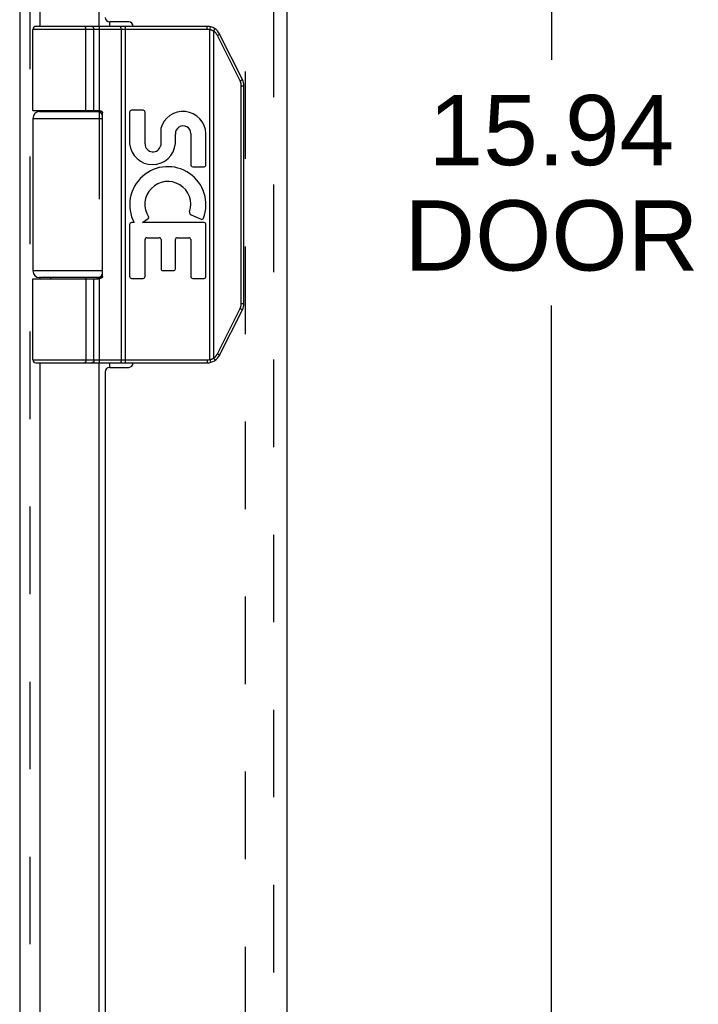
# Model space of a CAD drawing. Header units: inches. Extents: x 0 to 71, y 0 to 45.9.
# Tile 5 of 12: x 8.9 to 12, y 19.9 to 24.3. Entities that reach past the tile are written whole.
import ezdxf

# ---------------------------------------------------------------- set-up
doc = ezdxf.new("R2010")
doc.units = ezdxf.units.IN
doc.header["$LTSCALE"] = 3.902609
doc.header["$MEASUREMENT"] = 0
doc.linetypes.add('HIDDEN', pattern=[0.2, 0.1, -0.1])
doc.layers.get('0').update_dxf_attribs({"linetype": 'CONTINUOUS'})
for name, color, linetype in [('DEFAULT_2', 8, 'HIDDEN'), ('DIMENSIONS', 7, 'CONTINUOUS'), ('DOOR_ASSEMBLY', 7, 'CONTINUOUS')]:
    doc.layers.add(name, color=color, linetype=linetype)
doc.styles.get("Standard").update_dxf_attribs({"font": 'arial.ttf'})
doc.dimstyles.new('DIMSTYLE_1', dxfattribs={"dimtxt": 0.313043, "dimasz": 0.417391, "dimexe": 0.09, "dimexo": 0.07, "dimgap": 0.0375, "dimtad": 0, "dimtih": 1, "dimtoh": 1, "dimzin": 4, "dimdsep": 46, "dimtxsty": 'Standard', "dimblk": '_FILLED', "dimblk1": '_FILLED', "dimblk2": '_FILLED', "dimcen": 0.09, "dimazin": 1, "dimtfac": 1, "dimtdec": 3, "dimtofl": 0, "dimtmove": 0, "dimatfit": 3, "dimldrblk": '_FILLED', "dimfxl": 0, "dimtolj": 1, "dimtzin": 4, "dimarcsym": 0})

# ---------------------------------------------------------------- blocks, each defined once
blk = doc.blocks.new('_FILLED')
at = {"color": 0, "linetype": 'ByBlock'}
blk.add_solid([(0, 0), (-1, 0.2), (-1, -0.2)], dxfattribs=at)
blk = doc.blocks.new('*D16')
at = {"layer": 'DIMENSIONS', "color": 2, "linetype": 'Continuous'}
for p, q in [((10.3082, 31.5114), (11.6911, 31.5114)), ((11.3155, 31.5114), (11.3155, 24.1422)), ((11.3155, 15.5714), (11.3155, 23.0466)), ((10.3082, 15.5714), (11.6911, 15.5714))]:
    blk.add_line(p, q, dxfattribs=at)
at = {"layer": 'DIMENSIONS', "color": 2, "linetype": 'Continuous', "xscale": 0.4173913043, "yscale": 0.4173913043, "zscale": 0.4173913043}
for p, rotation in [((11.3155, 31.5114), 90), ((11.3155, 15.5714), 270)]:
    blk.add_blockref('_FILLED', p, dxfattribs=dict(at, rotation=rotation))
at = {"layer": 'DIMENSIONS', "color": 2, "linetype": 'Continuous', "insert": (11.3155, 23.9857), "char_height": 0.31304, "width": 1.31036, "attachment_point": 2, "line_spacing_factor": 0.9}
blk.add_mtext('15.94\\PDOOR', dxfattribs=at)

msp = doc.modelspace()

# ---------------------------------------------------------------- linework, layer by layer
at = {"color": 3, "linetype": 'Continuous'}
for p, q in [((8.9446, 31.5211), (8.9446, 15.6033)), ((9.0365, 24.2914), (9.0365, 29.5414)), ((9.2994, 24.2914), (9.2994, 29.5414)), ((9.3454, 24.3114), (9.3454, 24.2914)), ((9.0365, 23.9114), (9.0365, 23.9164)), ((9.2994, 23.9114), (9.2994, 23.9161)), ((9.0365, 23.1664), (9.0365, 23.1714)), ((9.2994, 23.1667), (9.2994, 23.1714)), ((9.0365, 17.5414), (9.0365, 22.7914)), ((9.2994, 17.5414), (9.2994, 22.7914)), ((9.3454, 22.7914), (9.3454, 22.7714))]:
    msp.add_line(p, q, dxfattribs=at)
at = {"layer": 'DEFAULT_2', "color": 8, "linetype": 'HIDDEN'}
for p, q in [((8.9905, 31.5165), (8.9905, 15.6669)), ((9.9518, 15.8953), (9.9518, 31.1876)), ((9.2994, 24.2914), (9.2994, 23.9161)), ((9.2994, 23.9114), (9.2994, 23.1714)), ((9.2994, 23.1667), (9.2994, 22.7914))]:
    msp.add_line(p, q, dxfattribs=at)
at = {"layer": 'DOOR_ASSEMBLY', "color": 8, "linetype": 'HIDDEN'}
msp.add_line((10.0761, 31.3914), (10.0761, 15.6914), dxfattribs=at)
at = {"layer": 'DOOR_ASSEMBLY', "color": 3, "linetype": 'Continuous'}
for p, q in [((10.1361, 31.3914), (10.1361, 15.6914)), ((9.4311, 24.3114), (9.3461, 24.3114)), ((9.3261, 22.7514), (9.3261, 17.5814)), ((9.3461, 22.7714), (9.4311, 22.7714))]:
    msp.add_line(p, q, dxfattribs=at)
at = {"layer": 'DOOR_ASSEMBLY', "color": 7, "linetype": 'Continuous'}
for p, q in [((9.7804, 24.2784), (9.0031, 24.2784)), ((9.0031, 23.9164), (9.0031, 24.2784)), ((9.7804, 24.2914), (9.0161, 24.2914)), ((9.2335, 24.2914), (9.2334, 24.2914)), ((9.2336, 24.2914), (9.2335, 24.2914)), ((9.2337, 24.2914), (9.2336, 24.2914)), ((9.2339, 24.2914), (9.2337, 24.2914)), ((9.234, 24.2914), (9.2338, 24.2914)), ((9.2341, 24.2914), (9.2339, 24.2914)), ((9.2399, 23.9164), (9.2399, 24.2786)), ((9.24, 23.9164), (9.24, 24.2786)), ((9.2759, 23.9164), (9.2759, 24.2784)), ((9.3962, 24.2866), (9.3961, 24.287)), ((9.3962, 24.2863), (9.3962, 24.2866)), ((9.3962, 24.286), (9.3962, 24.2863)), ((9.3963, 24.2856), (9.3962, 24.286)), ((9.3963, 24.2852), (9.3963, 24.2856)), ((9.3963, 24.2849), (9.3963, 24.2852)), ((9.3964, 24.2845), (9.3963, 24.2849)), ((9.3964, 24.2841), (9.3964, 24.2845)), ((9.3964, 24.2837), (9.3964, 24.2841)), ((9.3965, 24.2833), (9.3964, 24.2837)), ((9.3965, 24.2829), (9.3965, 24.2833)), ((9.3965, 24.2825), (9.3965, 24.2829)), ((9.3965, 24.2821), (9.3965, 24.2825)), ((9.3965, 24.2816), (9.3965, 24.2821)), ((9.3966, 24.2812), (9.3965, 24.2816)), ((9.3966, 24.2808), (9.3966, 24.2812)), ((9.3966, 24.2804), (9.3966, 24.2808)), ((9.3966, 24.2799), (9.3966, 24.2804)), ((9.3966, 24.2795), (9.3966, 24.2799)), ((9.3966, 24.2791), (9.3966, 24.2795)), ((9.3966, 24.2786), (9.3966, 24.2791)), ((9.3966, 24.2786), (9.3966, 22.8042)), ((9.4158, 22.7914), (9.4158, 24.2914)), ((9.7804, 24.2784), (9.7804, 24.2914)), ((9.7924, 24.277), (9.7955, 24.2896)), ((9.7924, 22.8059), (9.7924, 24.277)), ((9.8136, 24.2767), (9.8137, 24.2769)), ((9.8137, 24.2769), (9.8139, 24.2772)), ((9.8139, 24.2772), (9.814, 24.2775)), ((9.814, 24.2775), (9.8141, 24.2778)), ((9.8097, 24.2701), (9.8099, 24.2705)), ((9.8097, 22.8127), (9.8097, 24.2701)), ((9.8099, 24.2705), (9.8103, 24.271)), ((9.8103, 24.271), (9.8106, 24.2716)), ((9.8106, 24.2716), (9.8109, 24.2721)), ((9.8109, 24.2721), (9.8113, 24.2726)), ((9.8113, 24.2726), (9.8116, 24.2731)), ((9.8116, 24.2731), (9.8118, 24.2735)), ((9.8118, 24.2735), (9.812, 24.2738)), ((9.812, 24.2738), (9.8122, 24.2742)), ((9.8122, 24.2742), (9.8124, 24.2745)), ((9.8124, 24.2745), (9.8126, 24.2748)), ((9.8126, 24.2748), (9.8127, 24.2751)), ((9.8127, 24.2751), (9.8129, 24.2755)), ((9.8129, 24.2755), (9.8131, 24.2758)), ((9.8131, 24.2758), (9.8133, 24.2761)), ((9.8133, 24.2761), (9.8134, 24.2764)), ((9.8134, 24.2764), (9.8136, 24.2767)), ((9.8265, 24.2511), (9.8271, 24.2514)), ((9.9276, 24.0488), (9.8265, 24.2511)), ((9.8271, 24.2514), (9.8278, 24.2517)), ((9.8278, 24.2517), (9.8286, 24.2521)), ((9.8286, 24.2521), (9.8293, 24.2525)), ((9.8293, 24.2525), (9.83, 24.2529)), ((9.83, 24.2529), (9.8307, 24.2533)), ((9.8307, 24.2533), (9.8314, 24.2536)), ((9.8314, 24.2536), (9.8318, 24.2539)), ((9.8318, 24.2539), (9.8323, 24.2541)), ((9.8323, 24.2541), (9.8327, 24.2544)), ((9.8327, 24.2544), (9.8331, 24.2546)), ((9.8331, 24.2546), (9.8335, 24.2549)), ((9.8335, 24.2549), (9.8338, 24.255)), ((9.8338, 24.255), (9.834, 24.2552)), ((9.834, 24.2552), (9.8343, 24.2553)), ((9.8343, 24.2553), (9.8345, 24.2554)), ((9.8345, 24.2554), (9.8347, 24.2556)), ((9.8347, 24.2556), (9.8349, 24.2557)), ((9.8349, 24.2557), (9.8351, 24.2558)), ((9.9375, 24.0546), (9.8363, 24.2569)), ((9.9276, 24.0488), (9.9282, 24.0491)), ((9.9282, 24.0491), (9.929, 24.0495)), ((9.929, 24.0495), (9.9297, 24.0499)), ((9.9297, 24.0499), (9.9304, 24.0503)), ((9.9304, 24.0503), (9.9312, 24.0506)), ((9.9312, 24.0506), (9.9318, 24.051)), ((9.9318, 24.051), (9.9325, 24.0514)), ((9.9325, 24.0514), (9.933, 24.0516)), ((9.9329, 24.0267), (9.9441, 24.0267)), ((9.9329, 23.0562), (9.9329, 24.0267)), ((9.933, 24.0516), (9.9334, 24.0519)), ((9.9334, 24.0519), (9.9339, 24.0521)), ((9.9339, 24.0521), (9.9343, 24.0524)), ((9.9343, 24.0524), (9.9347, 24.0526)), ((9.9347, 24.0526), (9.9349, 24.0528)), ((9.9349, 24.0528), (9.9351, 24.0529)), ((9.9351, 24.0529), (9.9354, 24.053)), ((9.9354, 24.053), (9.9356, 24.0532)), ((9.9356, 24.0532), (9.9358, 24.0533)), ((9.9358, 24.0533), (9.936, 24.0534)), ((9.936, 24.0534), (9.9362, 24.0535)), ((9.9441, 23.0562), (9.9441, 24.0267)), ((9.0331, 23.9114), (9.3118, 23.9114)), ((9.0826, 23.9164), (9.0826, 23.9114)), ((9.2386, 23.9164), (9.2386, 23.9114)), ((9.314, 23.1764), (9.314, 23.9064)), ((9.4348, 23.909), (9.4348, 23.7679)), ((9.4951, 23.9174), (9.4432, 23.9174)), ((9.5035, 23.7674), (9.5035, 23.909)), ((9.0031, 23.8814), (9.314, 23.8814)), ((9.0031, 23.8814), (9.0031, 23.2014)), ((9.5735, 23.8357), (9.5735, 23.7609)), ((9.6389, 23.769), (9.6391, 23.8117)), ((9.7076, 23.814), (9.7076, 23.6744)), ((9.775, 23.6744), (9.775, 23.814)), ((9.716, 23.666), (9.7666, 23.666)), ((9.7087, 23.4512), (9.754, 23.4316)), ((9.4348, 23.4081), (9.4348, 23.1766)), ((9.455, 23.4165), (9.4432, 23.4165)), ((9.4922, 23.4165), (9.5177, 23.4344)), ((9.7666, 23.4165), (9.4922, 23.4165)), ((9.775, 23.1766), (9.775, 23.4081)), ((9.5035, 23.1766), (9.5035, 23.3407)), ((9.5119, 23.3491), (9.5666, 23.3491)), ((9.575, 23.3407), (9.575, 23.2111)), ((9.6387, 23.2111), (9.6387, 23.3407)), ((9.6471, 23.3491), (9.6992, 23.3491)), ((9.7076, 23.3407), (9.7076, 23.1766)), ((9.314, 23.2014), (9.0031, 23.2014)), ((9.5834, 23.2027), (9.6303, 23.2027)), ((9.0031, 23.1664), (9.2941, 23.1664)), ((9.0031, 22.8044), (9.0031, 23.1664)), ((9.3118, 23.1714), (9.0331, 23.1714)), ((9.0826, 23.1714), (9.0826, 23.1664)), ((9.2386, 23.1714), (9.2386, 23.1664)), ((9.2759, 22.8044), (9.2759, 23.1664)), ((9.4432, 23.1682), (9.4951, 23.1682)), ((9.716, 23.1682), (9.7666, 23.1682)), ((9.9329, 23.0562), (9.9441, 23.0562)), ((9.8265, 22.8318), (9.9276, 23.034)), ((9.8363, 22.826), (9.9375, 23.0282)), ((9.9276, 23.034), (9.9286, 23.0335)), ((9.9286, 23.0335), (9.9293, 23.0332)), ((9.9293, 23.0332), (9.9301, 23.0328)), ((9.9301, 23.0328), (9.9308, 23.0324)), ((9.9308, 23.0324), (9.9315, 23.032)), ((9.9315, 23.032), (9.9322, 23.0316)), ((9.9322, 23.0316), (9.9326, 23.0314)), ((9.9326, 23.0314), (9.9331, 23.0311)), ((9.9331, 23.0311), (9.9336, 23.0309)), ((9.9336, 23.0309), (9.934, 23.0306)), ((9.934, 23.0306), (9.9344, 23.0304)), ((9.9344, 23.0304), (9.9347, 23.0302)), ((9.9347, 23.0302), (9.9349, 23.0301)), ((9.9349, 23.0301), (9.9351, 23.0299)), ((9.9351, 23.0299), (9.9354, 23.0298)), ((9.9354, 23.0298), (9.9356, 23.0297)), ((9.9356, 23.0297), (9.9358, 23.0295)), ((9.9358, 23.0295), (9.936, 23.0294)), ((9.8265, 22.8318), (9.8275, 22.8313)), ((9.8275, 22.8313), (9.8282, 22.8309)), ((9.8282, 22.8309), (9.829, 22.8305)), ((9.829, 22.8305), (9.8297, 22.8301)), ((9.8297, 22.8301), (9.8304, 22.8298)), ((9.8304, 22.8298), (9.831, 22.8294)), ((9.831, 22.8294), (9.8315, 22.8291)), ((9.8315, 22.8291), (9.832, 22.8289)), ((9.832, 22.8289), (9.8324, 22.8286)), ((9.8324, 22.8286), (9.8329, 22.8284)), ((9.8329, 22.8284), (9.8333, 22.8281)), ((9.8333, 22.8281), (9.8335, 22.828)), ((9.0031, 22.8044), (9.7804, 22.8044)), ((9.0161, 22.7914), (9.7804, 22.7914)), ((9.2335, 22.7914), (9.2334, 22.7914)), ((9.2336, 22.7914), (9.2335, 22.7914)), ((9.2337, 22.7914), (9.2336, 22.7914)), ((9.2339, 22.7914), (9.2337, 22.7914)), ((9.234, 22.7915), (9.2338, 22.7914)), ((9.2341, 22.7915), (9.2339, 22.7915)), ((9.2342, 22.7915), (9.234, 22.7915)), ((9.3963, 22.7972), (9.3962, 22.7969)), ((9.3962, 22.7969), (9.3962, 22.7965)), ((9.3962, 22.7965), (9.3962, 22.7962)), ((9.3964, 22.7984), (9.3963, 22.798)), ((9.3963, 22.798), (9.3963, 22.7976)), ((9.3963, 22.7976), (9.3963, 22.7972)), ((9.3965, 22.7995), (9.3964, 22.7991)), ((9.3964, 22.7991), (9.3964, 22.7988)), ((9.3964, 22.7988), (9.3964, 22.7984)), ((9.3966, 22.8016), (9.3965, 22.8012)), ((9.3965, 22.8012), (9.3965, 22.8008)), ((9.3965, 22.8008), (9.3965, 22.8004)), ((9.3965, 22.8004), (9.3965, 22.8)), ((9.3965, 22.8), (9.3965, 22.7995)), ((9.3966, 22.8042), (9.3966, 22.8038)), ((9.3966, 22.8038), (9.3966, 22.8033)), ((9.3966, 22.8033), (9.3966, 22.8029)), ((9.3966, 22.8029), (9.3966, 22.8025)), ((9.3966, 22.8025), (9.3966, 22.802)), ((9.3966, 22.802), (9.3966, 22.8016)), ((9.7804, 22.8044), (9.7804, 22.7914)), ((9.7924, 22.8059), (9.7955, 22.7933)), ((9.8097, 22.8127), (9.81, 22.8122)), ((9.81, 22.8122), (9.8104, 22.8116)), ((9.8104, 22.8116), (9.8107, 22.8111)), ((9.8107, 22.8111), (9.811, 22.8106)), ((9.811, 22.8106), (9.8114, 22.81)), ((9.8114, 22.81), (9.8117, 22.8095)), ((9.8117, 22.8095), (9.8119, 22.8092)), ((9.8119, 22.8092), (9.8121, 22.8088)), ((9.8121, 22.8088), (9.8123, 22.8085)), ((9.8123, 22.8085), (9.8125, 22.8082)), ((9.8125, 22.8082), (9.8127, 22.8079)), ((9.8127, 22.8079), (9.8128, 22.8075)), ((9.8128, 22.8075), (9.813, 22.8072)), ((9.813, 22.8072), (9.8132, 22.8069)), ((9.8132, 22.8069), (9.8133, 22.8066)), ((9.8133, 22.8066), (9.8135, 22.8063)), ((9.8135, 22.8063), (9.8137, 22.806)), ((9.8137, 22.806), (9.8138, 22.8058)), ((9.8138, 22.8058), (9.8139, 22.8055)), ((9.8335, 22.828), (9.8338, 22.8278)), ((9.8338, 22.8278), (9.834, 22.8277)), ((9.834, 22.8277), (9.8343, 22.8275)), ((9.8343, 22.8275), (9.8345, 22.8274)), ((9.8345, 22.8274), (9.8347, 22.8273)), ((9.8347, 22.8273), (9.8349, 22.8272))]:
    msp.add_line(p, q, dxfattribs=at)
for points in [[(9.24, 24.2786), (9.24, 24.2789), (9.24, 24.2791), (9.24, 24.2793), (9.2399, 24.2795), (9.2399, 24.2797), (9.2399, 24.2799), (9.2399, 24.2802), (9.2399, 24.2804), (9.2399, 24.2806), (9.2399, 24.2808), (9.2398, 24.281), (9.2398, 24.2812), (9.2398, 24.2814), (9.2398, 24.2816), (9.2397, 24.2819), (9.2397, 24.2821), (9.2397, 24.2823), (9.2396, 24.2825), (9.2396, 24.2827), (9.2396, 24.2829), (9.2395, 24.2831), (9.2395, 24.2833), (9.2394, 24.2835), (9.2394, 24.2837), (9.2394, 24.2839), (9.2393, 24.2841), (9.2393, 24.2843), (9.2392, 24.2845), (9.2392, 24.2847), (9.2391, 24.2849), (9.2391, 24.285), (9.239, 24.2852), (9.2389, 24.2854), (9.2389, 24.2856), (9.2388, 24.2858), (9.2388, 24.286), (9.2387, 24.2861), (9.2386, 24.2863), (9.2386, 24.2865), (9.2385, 24.2866), (9.2384, 24.2868), (9.2383, 24.287), (9.2383, 24.2871), (9.2382, 24.2873), (9.2381, 24.2875), (9.238, 24.2876), (9.238, 24.2878), (9.2379, 24.2879), (9.2378, 24.2881), (9.2377, 24.2882), (9.2376, 24.2883), (9.2376, 24.2885), (9.2375, 24.2886), (9.2374, 24.2888), (9.2373, 24.2889), (9.2372, 24.289), (9.2371, 24.2891), (9.237, 24.2893), (9.2369, 24.2894), (9.2368, 24.2895), (9.2368, 24.2896), (9.2367, 24.2897), (9.2366, 24.2898), (9.2365, 24.2899), (9.2364, 24.29), (9.2363, 24.2901), (9.2362, 24.2902), (9.2361, 24.2903), (9.236, 24.2904), (9.2359, 24.2905), (9.2358, 24.2906), (9.2357, 24.2906), (9.2356, 24.2907), (9.2355, 24.2908), (9.2354, 24.2908), (9.2353, 24.2909), (9.2351, 24.291), (9.235, 24.291), (9.2349, 24.2911), (9.2348, 24.2911), (9.2347, 24.2912), (9.2346, 24.2912), (9.2345, 24.2912), (9.2344, 24.2913), (9.2343, 24.2913), (9.2342, 24.2913), (9.234, 24.2914)], [(9.2399, 24.2786), (9.2399, 24.2789), (9.2399, 24.2791), (9.2399, 24.2793), (9.2399, 24.2795), (9.2399, 24.2797), (9.2399, 24.2799), (9.2399, 24.2802), (9.2399, 24.2804), (9.2398, 24.2806), (9.2398, 24.2808), (9.2398, 24.281), (9.2398, 24.2812), (9.2398, 24.2814), (9.2397, 24.2816), (9.2397, 24.2819), (9.2397, 24.2821), (9.2396, 24.2823), (9.2396, 24.2825), (9.2396, 24.2827), (9.2395, 24.2829), (9.2395, 24.2831), (9.2395, 24.2833), (9.2394, 24.2835), (9.2394, 24.2837), (9.2393, 24.2839), (9.2393, 24.2841), (9.2392, 24.2843), (9.2392, 24.2845), (9.2391, 24.2847), (9.2391, 24.2849), (9.239, 24.285), (9.239, 24.2852), (9.2389, 24.2854), (9.2388, 24.2856), (9.2388, 24.2858), (9.2387, 24.286), (9.2387, 24.2861), (9.2386, 24.2863), (9.2385, 24.2865), (9.2385, 24.2866), (9.2384, 24.2868), (9.2383, 24.287), (9.2382, 24.2871), (9.2382, 24.2873), (9.2381, 24.2875), (9.238, 24.2876), (9.2379, 24.2878), (9.2379, 24.2879), (9.2378, 24.2881), (9.2377, 24.2882), (9.2376, 24.2883), (9.2375, 24.2885), (9.2374, 24.2886), (9.2374, 24.2888), (9.2373, 24.2889), (9.2372, 24.289), (9.2371, 24.2891), (9.237, 24.2893), (9.2369, 24.2894), (9.2368, 24.2895), (9.2367, 24.2896), (9.2366, 24.2897), (9.2365, 24.2898), (9.2364, 24.2899), (9.2363, 24.29), (9.2362, 24.2901), (9.2361, 24.2902), (9.236, 24.2903), (9.2359, 24.2904), (9.2358, 24.2905), (9.2357, 24.2906), (9.2356, 24.2906), (9.2355, 24.2907), (9.2354, 24.2908), (9.2353, 24.2908), (9.2352, 24.2909), (9.2351, 24.291), (9.235, 24.291), (9.2349, 24.2911), (9.2348, 24.2911), (9.2347, 24.2912), (9.2346, 24.2912), (9.2345, 24.2912), (9.2344, 24.2913), (9.2343, 24.2913), (9.2341, 24.2913)], [(9.2759, 24.2784), (9.2759, 24.2786), (9.2759, 24.2789), (9.2759, 24.2791), (9.2759, 24.2793), (9.2759, 24.2795), (9.2759, 24.2797), (9.2759, 24.2799), (9.2758, 24.2802), (9.2758, 24.2804), (9.2758, 24.2806), (9.2758, 24.2808), (9.2757, 24.281), (9.2757, 24.2812), (9.2757, 24.2814), (9.2756, 24.2816), (9.2756, 24.2819), (9.2755, 24.2821), (9.2755, 24.2823), (9.2754, 24.2825), (9.2754, 24.2827), (9.2753, 24.2829), (9.2753, 24.2831), (9.2752, 24.2833), (9.2751, 24.2835), (9.2751, 24.2837), (9.275, 24.2839), (9.2749, 24.2841), (9.2749, 24.2843), (9.2748, 24.2845), (9.2747, 24.2847), (9.2746, 24.2849), (9.2746, 24.285), (9.2745, 24.2852), (9.2744, 24.2854), (9.2743, 24.2856), (9.2742, 24.2858), (9.2741, 24.286), (9.274, 24.2861), (9.2739, 24.2863), (9.2738, 24.2865), (9.2737, 24.2866), (9.2736, 24.2868), (9.2735, 24.287), (9.2734, 24.2871), (9.2733, 24.2873), (9.2732, 24.2875), (9.273, 24.2876), (9.2729, 24.2878), (9.2728, 24.2879), (9.2727, 24.2881), (9.2726, 24.2882), (9.2724, 24.2883), (9.2723, 24.2885), (9.2722, 24.2886), (9.2721, 24.2888), (9.2719, 24.2889), (9.2718, 24.289), (9.2717, 24.2891), (9.2715, 24.2893), (9.2714, 24.2894), (9.2712, 24.2895), (9.2711, 24.2896), (9.271, 24.2897), (9.2708, 24.2898), (9.2707, 24.2899), (9.2705, 24.29), (9.2704, 24.2901), (9.2702, 24.2902), (9.2701, 24.2903), (9.2699, 24.2904), (9.2698, 24.2905), (9.2696, 24.2906), (9.2695, 24.2906), (9.2693, 24.2907), (9.2692, 24.2908), (9.269, 24.2908), (9.2688, 24.2909), (9.2687, 24.291), (9.2685, 24.291), (9.2684, 24.2911), (9.2682, 24.2911), (9.268, 24.2912), (9.2679, 24.2912), (9.2677, 24.2912), (9.2676, 24.2913), (9.2674, 24.2913), (9.2672, 24.2913), (9.2671, 24.2914), (9.2669, 24.2914), (9.2667, 24.2914), (9.2666, 24.2914), (9.2664, 24.2914), (9.2663, 24.2914), (9.2661, 24.2914)], [(9.3961, 24.287), (9.3961, 24.2871), (9.3961, 24.2873), (9.396, 24.2875), (9.396, 24.2876), (9.396, 24.2878), (9.396, 24.2879), (9.396, 24.2881), (9.3959, 24.2882), (9.3959, 24.2883), (9.3959, 24.2885), (9.3958, 24.2886), (9.3958, 24.2888), (9.3958, 24.2889), (9.3958, 24.289), (9.3957, 24.2891), (9.3957, 24.2893), (9.3957, 24.2894), (9.3957, 24.2895), (9.3956, 24.2896), (9.3956, 24.2897), (9.3956, 24.2898), (9.3955, 24.2899), (9.3955, 24.29), (9.3955, 24.2901), (9.3955, 24.2902), (9.3954, 24.2903), (9.3954, 24.2904), (9.3954, 24.2905), (9.3953, 24.2906), (9.3953, 24.2906), (9.3953, 24.2907), (9.3952, 24.2908), (9.3952, 24.2908), (9.3952, 24.2909), (9.3951, 24.291), (9.3951, 24.291), (9.3951, 24.2911), (9.395, 24.2911), (9.395, 24.2912), (9.395, 24.2912), (9.3949, 24.2912), (9.3949, 24.2913), (9.3949, 24.2913), (9.3948, 24.2913), (9.3948, 24.2914), (9.3948, 24.2914), (9.3947, 24.2914), (9.3947, 24.2914), (9.3947, 24.2914), (9.3946, 24.2914), (9.3946, 24.2914)], [(9.8097, 24.2701), (9.8092, 24.2704), (9.8087, 24.2707), (9.8082, 24.271), (9.8076, 24.2713), (9.8071, 24.2715), (9.8066, 24.2718), (9.8061, 24.2721), (9.8056, 24.2723), (9.805, 24.2726), (9.8045, 24.2729), (9.804, 24.2731), (9.8034, 24.2733), (9.8029, 24.2736), (9.8024, 24.2738), (9.8018, 24.274), (9.8013, 24.2742), (9.8007, 24.2744), (9.8002, 24.2747), (9.7996, 24.2749), (9.7991, 24.275), (9.7985, 24.2752), (9.798, 24.2754), (9.7974, 24.2756), (9.7969, 24.2758), (9.7963, 24.2759), (9.7957, 24.2761), (9.7952, 24.2763), (9.7946, 24.2764), (9.7941, 24.2766), (9.7935, 24.2767), (9.7929, 24.2768), (9.7924, 24.277)], [(9.8141, 24.2778), (9.8142, 24.2779), (9.8143, 24.278), (9.8143, 24.2781), (9.8144, 24.2782), (9.8144, 24.2784), (9.8145, 24.2785), (9.8145, 24.2786), (9.8146, 24.2787), (9.8146, 24.2788), (9.8147, 24.2789), (9.8147, 24.279), (9.8148, 24.2791), (9.8148, 24.2792), (9.8148, 24.2793), (9.8149, 24.2794), (9.8149, 24.2795), (9.8149, 24.2796), (9.815, 24.2797), (9.815, 24.2798), (9.815, 24.2798), (9.815, 24.2799), (9.8151, 24.28), (9.8151, 24.2801), (9.8151, 24.2801), (9.8151, 24.2802), (9.8151, 24.2803), (9.8152, 24.2803), (9.8152, 24.2804), (9.8152, 24.2805), (9.8152, 24.2805), (9.8152, 24.2806), (9.8152, 24.2806), (9.8152, 24.2807), (9.8152, 24.2807), (9.8152, 24.2807), (9.8152, 24.2808), (9.8152, 24.2808), (9.8152, 24.2808), (9.8151, 24.2809), (9.8151, 24.2809), (9.8151, 24.2809), (9.8151, 24.2809), (9.8151, 24.2809)], [(9.8265, 24.2511), (9.8263, 24.2515), (9.826, 24.252), (9.8258, 24.2525), (9.8255, 24.2529), (9.8252, 24.2534), (9.825, 24.2539), (9.8247, 24.2543), (9.8244, 24.2548), (9.8241, 24.2553), (9.8239, 24.2557), (9.8236, 24.2562), (9.8233, 24.2566), (9.823, 24.257), (9.8227, 24.2575), (9.8223, 24.2579), (9.822, 24.2583), (9.8217, 24.2588), (9.8214, 24.2592), (9.8211, 24.2596), (9.8207, 24.26), (9.8204, 24.2605), (9.82, 24.2609), (9.8197, 24.2613), (9.8193, 24.2617), (9.819, 24.2621), (9.8186, 24.2625), (9.8183, 24.2629), (9.8179, 24.2633), (9.8175, 24.2636), (9.8171, 24.264), (9.8168, 24.2644), (9.8164, 24.2648), (9.816, 24.2651), (9.8156, 24.2655), (9.8152, 24.2659), (9.8148, 24.2662), (9.8144, 24.2666), (9.814, 24.2669), (9.8136, 24.2672), (9.8131, 24.2676), (9.8127, 24.2679), (9.8123, 24.2682), (9.8119, 24.2686), (9.8114, 24.2689), (9.811, 24.2692), (9.8106, 24.2695), (9.8101, 24.2698), (9.8097, 24.2701)], [(9.8351, 24.2558), (9.8351, 24.2559), (9.8352, 24.2559), (9.8353, 24.256), (9.8354, 24.256), (9.8355, 24.2561), (9.8355, 24.2561), (9.8356, 24.2562), (9.8357, 24.2562), (9.8357, 24.2563), (9.8358, 24.2563), (9.8359, 24.2563), (9.8359, 24.2564), (9.836, 24.2564), (9.836, 24.2565), (9.8361, 24.2565), (9.8361, 24.2565), (9.8361, 24.2566), (9.8362, 24.2566), (9.8362, 24.2566), (9.8362, 24.2567), (9.8363, 24.2567), (9.8363, 24.2567), (9.8363, 24.2567), (9.8363, 24.2568), (9.8363, 24.2568), (9.8363, 24.2568), (9.8363, 24.2568), (9.8363, 24.2568), (9.8363, 24.2569), (9.8363, 24.2569)], [(9.9329, 24.0267), (9.9329, 24.0272), (9.9328, 24.0278), (9.9328, 24.0283), (9.9328, 24.0288), (9.9328, 24.0294), (9.9327, 24.0299), (9.9327, 24.0305), (9.9327, 24.031), (9.9326, 24.0316), (9.9326, 24.0321), (9.9325, 24.0327), (9.9324, 24.0332), (9.9323, 24.0337), (9.9323, 24.0343), (9.9322, 24.0348), (9.9321, 24.0354), (9.932, 24.0359), (9.9319, 24.0364), (9.9318, 24.037), (9.9317, 24.0375), (9.9315, 24.038), (9.9314, 24.0386), (9.9313, 24.0391), (9.9311, 24.0396), (9.931, 24.0401), (9.9308, 24.0407), (9.9307, 24.0412), (9.9305, 24.0417), (9.9303, 24.0422), (9.9302, 24.0428), (9.93, 24.0433), (9.9298, 24.0438), (9.9296, 24.0443), (9.9294, 24.0448), (9.9292, 24.0453), (9.929, 24.0458), (9.9288, 24.0463), (9.9286, 24.0468), (9.9283, 24.0473), (9.9281, 24.0478), (9.9279, 24.0483), (9.9276, 24.0488)], [(9.9362, 24.0535), (9.9363, 24.0536), (9.9364, 24.0537), (9.9364, 24.0537), (9.9365, 24.0538), (9.9366, 24.0538), (9.9367, 24.0539), (9.9367, 24.0539), (9.9368, 24.054), (9.9369, 24.054), (9.9369, 24.0541), (9.937, 24.0541), (9.937, 24.0541), (9.9371, 24.0542), (9.9371, 24.0542), (9.9372, 24.0543), (9.9372, 24.0543), (9.9373, 24.0543), (9.9373, 24.0544), (9.9373, 24.0544), (9.9374, 24.0544), (9.9374, 24.0544), (9.9374, 24.0545), (9.9374, 24.0545), (9.9374, 24.0545), (9.9374, 24.0545), (9.9375, 24.0546), (9.9375, 24.0546), (9.9375, 24.0546), (9.9375, 24.0546), (9.9375, 24.0546)], [(9.0031, 23.9164), (9.2941, 23.9164), (9.2948, 23.9164), (9.2954, 23.9164), (9.2961, 23.9164), (9.2967, 23.9163), (9.2974, 23.9163), (9.298, 23.9163), (9.2986, 23.9162), (9.2992, 23.9162), (9.2997, 23.9161), (9.3003, 23.9161), (9.3008, 23.916), (9.3013, 23.9159), (9.3017, 23.9158), (9.3022, 23.9158), (9.3026, 23.9157), (9.3031, 23.9156), (9.3035, 23.9155), (9.3039, 23.9154), (9.3042, 23.9153), (9.3046, 23.9152), (9.305, 23.9151), (9.3053, 23.915), (9.3056, 23.9149), (9.306, 23.9148), (9.3063, 23.9147), (9.3066, 23.9146), (9.3069, 23.9145), (9.3072, 23.9144), (9.3074, 23.9143), (9.3077, 23.9141), (9.3079, 23.914), (9.3082, 23.9139), (9.3084, 23.9138), (9.3087, 23.9137), (9.3089, 23.9136), (9.3091, 23.9134), (9.3093, 23.9133), (9.3095, 23.9132), (9.3097, 23.9131), (9.3099, 23.913), (9.3101, 23.9128), (9.3103, 23.9127), (9.3104, 23.9126), (9.3106, 23.9125), (9.3107, 23.9123), (9.3109, 23.9122), (9.3111, 23.9121), (9.3112, 23.912), (9.3113, 23.9118), (9.3115, 23.9117), (9.3116, 23.9116), (9.3117, 23.9115), (9.3118, 23.9114), (9.3119, 23.9112), (9.3121, 23.9111), (9.3122, 23.911), (9.3123, 23.9109), (9.3124, 23.9108), (9.3125, 23.9106), (9.3126, 23.9105), (9.3126, 23.9104), (9.3127, 23.9103), (9.3128, 23.9102), (9.3129, 23.9101), (9.313, 23.9099), (9.313, 23.9098), (9.3131, 23.9097), (9.3132, 23.9096), (9.3132, 23.9095), (9.3133, 23.9094), (9.3133, 23.9092), (9.3134, 23.9091), (9.3134, 23.909), (9.3135, 23.9089), (9.3135, 23.9088), (9.3136, 23.9087), (9.3136, 23.9086), (9.3137, 23.9085), (9.3137, 23.9084), (9.3137, 23.9082), (9.3138, 23.9081), (9.3138, 23.908), (9.3138, 23.9079), (9.3138, 23.9078), (9.3139, 23.9077), (9.3139, 23.9076), (9.3139, 23.9075), (9.3139, 23.9074), (9.3139, 23.9073), (9.314, 23.9072), (9.314, 23.9071), (9.314, 23.907), (9.314, 23.9068), (9.314, 23.9067), (9.314, 23.9066), (9.314, 23.9065), (9.314, 23.9064)], [(9.2399, 23.1664), (9.2399, 22.8042), (9.2399, 22.804), (9.2399, 22.8038), (9.2399, 22.8036), (9.2399, 22.8033), (9.2399, 22.8031), (9.2399, 22.8029), (9.2399, 22.8027), (9.2399, 22.8025), (9.2398, 22.8023), (9.2398, 22.802), (9.2398, 22.8018), (9.2398, 22.8016), (9.2398, 22.8014), (9.2397, 22.8012), (9.2397, 22.801), (9.2397, 22.8008), (9.2396, 22.8006), (9.2396, 22.8004), (9.2396, 22.8002), (9.2395, 22.8), (9.2395, 22.7997), (9.2395, 22.7995), (9.2394, 22.7993), (9.2394, 22.7991), (9.2393, 22.7989), (9.2393, 22.7988), (9.2392, 22.7986), (9.2392, 22.7984), (9.2391, 22.7982), (9.2391, 22.798), (9.239, 22.7978), (9.239, 22.7976), (9.2389, 22.7974), (9.2388, 22.7972), (9.2388, 22.7971), (9.2387, 22.7969), (9.2387, 22.7967), (9.2386, 22.7965), (9.2385, 22.7964), (9.2385, 22.7962), (9.2384, 22.796), (9.2383, 22.7959), (9.2382, 22.7957), (9.2382, 22.7955), (9.2381, 22.7954), (9.238, 22.7952), (9.2379, 22.7951), (9.2379, 22.7949), (9.2378, 22.7948), (9.2377, 22.7946), (9.2376, 22.7945), (9.2375, 22.7944), (9.2374, 22.7942), (9.2374, 22.7941), (9.2373, 22.794), (9.2372, 22.7938), (9.2371, 22.7937), (9.237, 22.7936), (9.2369, 22.7935), (9.2368, 22.7933), (9.2367, 22.7932), (9.2366, 22.7931), (9.2365, 22.793), (9.2364, 22.7929), (9.2363, 22.7928), (9.2362, 22.7927), (9.2361, 22.7926), (9.236, 22.7925), (9.2359, 22.7925), (9.2358, 22.7924), (9.2357, 22.7923), (9.2356, 22.7922), (9.2355, 22.7921), (9.2354, 22.7921), (9.2353, 22.792), (9.2352, 22.7919), (9.2351, 22.7919), (9.235, 22.7918), (9.2349, 22.7918), (9.2348, 22.7917), (9.2347, 22.7917), (9.2346, 22.7916), (9.2345, 22.7916), (9.2344, 22.7916), (9.2343, 22.7915), (9.2341, 22.7915)], [(9.24, 23.1664), (9.24, 22.8042), (9.24, 22.804), (9.24, 22.8038), (9.24, 22.8036), (9.2399, 22.8033), (9.2399, 22.8031), (9.2399, 22.8029), (9.2399, 22.8027), (9.2399, 22.8025), (9.2399, 22.8023), (9.2399, 22.802), (9.2398, 22.8018), (9.2398, 22.8016), (9.2398, 22.8014), (9.2398, 22.8012), (9.2397, 22.801), (9.2397, 22.8008), (9.2397, 22.8006), (9.2396, 22.8004), (9.2396, 22.8002), (9.2396, 22.8), (9.2395, 22.7997), (9.2395, 22.7995), (9.2394, 22.7993), (9.2394, 22.7991), (9.2394, 22.7989), (9.2393, 22.7988), (9.2393, 22.7986), (9.2392, 22.7984), (9.2392, 22.7982), (9.2391, 22.798), (9.2391, 22.7978), (9.239, 22.7976), (9.2389, 22.7974), (9.2389, 22.7972), (9.2388, 22.7971), (9.2388, 22.7969), (9.2387, 22.7967), (9.2386, 22.7965), (9.2386, 22.7964), (9.2385, 22.7962), (9.2384, 22.796), (9.2383, 22.7959), (9.2383, 22.7957), (9.2382, 22.7955), (9.2381, 22.7954), (9.238, 22.7952), (9.238, 22.7951), (9.2379, 22.7949), (9.2378, 22.7948), (9.2377, 22.7946), (9.2376, 22.7945), (9.2376, 22.7944), (9.2375, 22.7942), (9.2374, 22.7941), (9.2373, 22.794), (9.2372, 22.7938), (9.2371, 22.7937), (9.237, 22.7936), (9.2369, 22.7935), (9.2368, 22.7933), (9.2368, 22.7932), (9.2367, 22.7931), (9.2366, 22.793), (9.2365, 22.7929), (9.2364, 22.7928), (9.2363, 22.7927), (9.2362, 22.7926), (9.2361, 22.7925), (9.236, 22.7925), (9.2359, 22.7924), (9.2358, 22.7923), (9.2357, 22.7922), (9.2356, 22.7921), (9.2355, 22.7921), (9.2354, 22.792), (9.2353, 22.7919), (9.2351, 22.7919), (9.235, 22.7918), (9.2349, 22.7918), (9.2348, 22.7917), (9.2347, 22.7917), (9.2346, 22.7916), (9.2345, 22.7916), (9.2344, 22.7916), (9.2343, 22.7915), (9.2342, 22.7915)], [(9.314, 23.1764), (9.314, 23.1763), (9.314, 23.1762), (9.314, 23.1761), (9.314, 23.176), (9.314, 23.1759), (9.314, 23.1758), (9.314, 23.1757), (9.3139, 23.1756), (9.3139, 23.1755), (9.3139, 23.1754), (9.3139, 23.1752), (9.3139, 23.1751), (9.3138, 23.175), (9.3138, 23.1749), (9.3138, 23.1748), (9.3138, 23.1747), (9.3137, 23.1746), (9.3137, 23.1745), (9.3137, 23.1744), (9.3136, 23.1743), (9.3136, 23.1742), (9.3135, 23.174), (9.3135, 23.1739), (9.3134, 23.1738), (9.3134, 23.1737), (9.3133, 23.1736), (9.3133, 23.1735), (9.3132, 23.1734), (9.3132, 23.1733), (9.3131, 23.1731), (9.313, 23.173), (9.313, 23.1729), (9.3129, 23.1728), (9.3128, 23.1727), (9.3127, 23.1726), (9.3126, 23.1724), (9.3126, 23.1723), (9.3125, 23.1722), (9.3124, 23.1721), (9.3123, 23.172), (9.3122, 23.1718), (9.3121, 23.1717), (9.3119, 23.1716), (9.3118, 23.1715), (9.3117, 23.1714), (9.3116, 23.1712), (9.3115, 23.1711), (9.3113, 23.171), (9.3112, 23.1709), (9.3111, 23.1707), (9.3109, 23.1706), (9.3107, 23.1705), (9.3106, 23.1704), (9.3104, 23.1703), (9.3103, 23.1701), (9.3101, 23.17), (9.3099, 23.1699), (9.3097, 23.1698), (9.3095, 23.1696), (9.3093, 23.1695), (9.3091, 23.1694), (9.3089, 23.1693), (9.3087, 23.1692), (9.3084, 23.169), (9.3082, 23.1689), (9.3079, 23.1688), (9.3077, 23.1687), (9.3074, 23.1686), (9.3072, 23.1685), (9.3069, 23.1683), (9.3066, 23.1682), (9.3063, 23.1681), (9.306, 23.168), (9.3056, 23.1679), (9.3053, 23.1678), (9.305, 23.1677), (9.3046, 23.1676), (9.3042, 23.1675), (9.3039, 23.1674), (9.3035, 23.1673), (9.3031, 23.1672), (9.3026, 23.1672), (9.3022, 23.1671), (9.3017, 23.167), (9.3013, 23.1669), (9.3008, 23.1668), (9.3003, 23.1668), (9.2997, 23.1667), (9.2992, 23.1667), (9.2986, 23.1666), (9.298, 23.1666), (9.2974, 23.1665), (9.2967, 23.1665), (9.2961, 23.1665), (9.2954, 23.1664), (9.2948, 23.1664), (9.2941, 23.1664)], [(9.9276, 23.034), (9.9279, 23.0345), (9.9281, 23.035), (9.9283, 23.0355), (9.9286, 23.036), (9.9288, 23.0365), (9.929, 23.037), (9.9292, 23.0375), (9.9294, 23.038), (9.9296, 23.0385), (9.9298, 23.0391), (9.93, 23.0396), (9.9302, 23.0401), (9.9303, 23.0406), (9.9305, 23.0411), (9.9307, 23.0416), (9.9308, 23.0422), (9.931, 23.0427), (9.9311, 23.0432), (9.9313, 23.0437), (9.9314, 23.0443), (9.9315, 23.0448), (9.9317, 23.0453), (9.9318, 23.0459), (9.9319, 23.0464), (9.932, 23.0469), (9.9321, 23.0475), (9.9322, 23.048), (9.9323, 23.0486), (9.9323, 23.0491), (9.9324, 23.0496), (9.9325, 23.0502), (9.9326, 23.0507), (9.9326, 23.0513), (9.9327, 23.0518), (9.9327, 23.0524), (9.9327, 23.0529), (9.9328, 23.0534), (9.9328, 23.054), (9.9328, 23.0545), (9.9328, 23.0551), (9.9329, 23.0556), (9.9329, 23.0562)], [(9.936, 23.0294), (9.9362, 23.0293), (9.9363, 23.0292), (9.9364, 23.0292), (9.9364, 23.0291), (9.9365, 23.0291), (9.9366, 23.029), (9.9367, 23.029), (9.9367, 23.0289), (9.9368, 23.0289), (9.9369, 23.0288), (9.9369, 23.0288), (9.937, 23.0287), (9.937, 23.0287), (9.9371, 23.0287), (9.9371, 23.0286), (9.9372, 23.0286), (9.9372, 23.0286), (9.9373, 23.0285), (9.9373, 23.0285), (9.9373, 23.0285), (9.9374, 23.0284), (9.9374, 23.0284), (9.9374, 23.0284), (9.9374, 23.0283), (9.9374, 23.0283), (9.9374, 23.0283), (9.9375, 23.0283), (9.9375, 23.0283), (9.9375, 23.0283), (9.9375, 23.0282), (9.9375, 23.0282)], [(9.8097, 22.8127), (9.8101, 22.813), (9.8106, 22.8133), (9.811, 22.8136), (9.8114, 22.814), (9.8119, 22.8143), (9.8123, 22.8146), (9.8127, 22.8149), (9.8131, 22.8153), (9.8136, 22.8156), (9.814, 22.8159), (9.8144, 22.8163), (9.8148, 22.8166), (9.8152, 22.817), (9.8156, 22.8173), (9.816, 22.8177), (9.8164, 22.8181), (9.8168, 22.8184), (9.8171, 22.8188), (9.8175, 22.8192), (9.8179, 22.8196), (9.8183, 22.82), (9.8186, 22.8204), (9.819, 22.8208), (9.8193, 22.8212), (9.8197, 22.8216), (9.82, 22.822), (9.8204, 22.8224), (9.8207, 22.8228), (9.8211, 22.8232), (9.8214, 22.8236), (9.8217, 22.8241), (9.822, 22.8245), (9.8223, 22.8249), (9.8227, 22.8254), (9.823, 22.8258), (9.8233, 22.8262), (9.8236, 22.8267), (9.8239, 22.8271), (9.8241, 22.8276), (9.8244, 22.828), (9.8247, 22.8285), (9.825, 22.829), (9.8252, 22.8294), (9.8255, 22.8299), (9.8258, 22.8304), (9.826, 22.8308), (9.8263, 22.8313), (9.8265, 22.8318)], [(9.2759, 22.8044), (9.2759, 22.8042), (9.2759, 22.804), (9.2759, 22.8038), (9.2759, 22.8036), (9.2759, 22.8033), (9.2759, 22.8031), (9.2759, 22.8029), (9.2758, 22.8027), (9.2758, 22.8025), (9.2758, 22.8023), (9.2758, 22.802), (9.2757, 22.8018), (9.2757, 22.8016), (9.2757, 22.8014), (9.2756, 22.8012), (9.2756, 22.801), (9.2755, 22.8008), (9.2755, 22.8006), (9.2754, 22.8004), (9.2754, 22.8002), (9.2753, 22.8), (9.2753, 22.7997), (9.2752, 22.7995), (9.2751, 22.7993), (9.2751, 22.7991), (9.275, 22.7989), (9.2749, 22.7988), (9.2749, 22.7986), (9.2748, 22.7984), (9.2747, 22.7982), (9.2746, 22.798), (9.2746, 22.7978), (9.2745, 22.7976), (9.2744, 22.7974), (9.2743, 22.7972), (9.2742, 22.7971), (9.2741, 22.7969), (9.274, 22.7967), (9.2739, 22.7965), (9.2738, 22.7964), (9.2737, 22.7962), (9.2736, 22.796), (9.2735, 22.7959), (9.2734, 22.7957), (9.2733, 22.7955), (9.2732, 22.7954), (9.273, 22.7952), (9.2729, 22.7951), (9.2728, 22.7949), (9.2727, 22.7948), (9.2726, 22.7946), (9.2724, 22.7945), (9.2723, 22.7944), (9.2722, 22.7942), (9.2721, 22.7941), (9.2719, 22.794), (9.2718, 22.7938), (9.2717, 22.7937), (9.2715, 22.7936), (9.2714, 22.7935), (9.2712, 22.7933), (9.2711, 22.7932), (9.271, 22.7931), (9.2708, 22.793), (9.2707, 22.7929), (9.2705, 22.7928), (9.2704, 22.7927), (9.2702, 22.7926), (9.2701, 22.7925), (9.2699, 22.7925), (9.2698, 22.7924), (9.2696, 22.7923), (9.2695, 22.7922), (9.2693, 22.7921), (9.2692, 22.7921), (9.269, 22.792), (9.2688, 22.7919), (9.2687, 22.7919), (9.2685, 22.7918), (9.2684, 22.7918), (9.2682, 22.7917), (9.268, 22.7917), (9.2679, 22.7916), (9.2677, 22.7916), (9.2676, 22.7916), (9.2674, 22.7915), (9.2672, 22.7915), (9.2671, 22.7915), (9.2669, 22.7915), (9.2667, 22.7914), (9.2666, 22.7914), (9.2664, 22.7914), (9.2663, 22.7914), (9.2661, 22.7914)], [(9.3962, 22.7962), (9.3961, 22.7959), (9.3961, 22.7957), (9.3961, 22.7955), (9.396, 22.7954), (9.396, 22.7952), (9.396, 22.7951), (9.396, 22.7949), (9.396, 22.7948), (9.3959, 22.7946), (9.3959, 22.7945), (9.3959, 22.7944), (9.3958, 22.7942), (9.3958, 22.7941), (9.3958, 22.794), (9.3958, 22.7938), (9.3957, 22.7937), (9.3957, 22.7936), (9.3957, 22.7935), (9.3957, 22.7933), (9.3956, 22.7932), (9.3956, 22.7931), (9.3956, 22.793), (9.3955, 22.7929), (9.3955, 22.7928), (9.3955, 22.7927), (9.3955, 22.7926), (9.3954, 22.7925), (9.3954, 22.7925), (9.3954, 22.7924), (9.3953, 22.7923), (9.3953, 22.7922), (9.3953, 22.7921), (9.3952, 22.7921), (9.3952, 22.792), (9.3952, 22.7919), (9.3951, 22.7919), (9.3951, 22.7918), (9.3951, 22.7918), (9.395, 22.7917), (9.395, 22.7917), (9.395, 22.7916), (9.3949, 22.7916), (9.3949, 22.7916), (9.3949, 22.7915), (9.3948, 22.7915), (9.3948, 22.7915), (9.3948, 22.7915), (9.3947, 22.7914), (9.3947, 22.7914), (9.3947, 22.7914), (9.3946, 22.7914), (9.3946, 22.7914)], [(9.7924, 22.8059), (9.7929, 22.806), (9.7935, 22.8061), (9.7941, 22.8063), (9.7946, 22.8064), (9.7952, 22.8066), (9.7957, 22.8067), (9.7963, 22.8069), (9.7969, 22.8071), (9.7974, 22.8072), (9.798, 22.8074), (9.7985, 22.8076), (9.7991, 22.8078), (9.7996, 22.808), (9.8002, 22.8082), (9.8007, 22.8084), (9.8013, 22.8086), (9.8018, 22.8088), (9.8024, 22.809), (9.8029, 22.8093), (9.8034, 22.8095), (9.804, 22.8097), (9.8045, 22.81), (9.805, 22.8102), (9.8056, 22.8105), (9.8061, 22.8108), (9.8066, 22.811), (9.8071, 22.8113), (9.8076, 22.8116), (9.8082, 22.8118), (9.8087, 22.8121), (9.8092, 22.8124), (9.8097, 22.8127)], [(9.8139, 22.8055), (9.8141, 22.8052), (9.8141, 22.8051), (9.8142, 22.805), (9.8143, 22.8048), (9.8143, 22.8047), (9.8144, 22.8046), (9.8144, 22.8045), (9.8145, 22.8044), (9.8145, 22.8042), (9.8146, 22.8041), (9.8146, 22.804), (9.8147, 22.8039), (9.8147, 22.8038), (9.8148, 22.8037), (9.8148, 22.8036), (9.8148, 22.8035), (9.8149, 22.8034), (9.8149, 22.8033), (9.8149, 22.8032), (9.815, 22.8032), (9.815, 22.8031), (9.815, 22.803), (9.815, 22.8029), (9.8151, 22.8028), (9.8151, 22.8028), (9.8151, 22.8027), (9.8151, 22.8026), (9.8151, 22.8026), (9.8152, 22.8025), (9.8152, 22.8024), (9.8152, 22.8024), (9.8152, 22.8023), (9.8152, 22.8023), (9.8152, 22.8022), (9.8152, 22.8022), (9.8152, 22.8021), (9.8152, 22.8021), (9.8152, 22.8021), (9.8152, 22.802), (9.8152, 22.802), (9.8151, 22.802), (9.8151, 22.802), (9.8151, 22.8019), (9.8151, 22.8019), (9.8151, 22.8019)], [(9.8349, 22.8272), (9.8351, 22.827), (9.8351, 22.827), (9.8352, 22.8269), (9.8353, 22.8269), (9.8354, 22.8268), (9.8355, 22.8268), (9.8355, 22.8267), (9.8356, 22.8267), (9.8357, 22.8266), (9.8357, 22.8266), (9.8358, 22.8265), (9.8359, 22.8265), (9.8359, 22.8264), (9.836, 22.8264), (9.836, 22.8264), (9.8361, 22.8263), (9.8361, 22.8263), (9.8361, 22.8263), (9.8362, 22.8262), (9.8362, 22.8262), (9.8362, 22.8262), (9.8363, 22.8261), (9.8363, 22.8261), (9.8363, 22.8261), (9.8363, 22.8261), (9.8363, 22.8261), (9.8363, 22.826), (9.8363, 22.826), (9.8363, 22.826), (9.8363, 22.826), (9.8363, 22.826)]]:
    msp.add_lwpolyline(points, dxfattribs=at)
at = {"layer": 'DOOR_ASSEMBLY', "color": 3, "linetype": 'Continuous'}
for centre, start, end in [((9.3461, 24.3314), 180, 270), ((9.4311, 24.2914), 0, 90), ((9.4311, 22.7914), 270, 360), ((9.3461, 22.7514), 90, 180)]:
    msp.add_arc(centre, 0.02, start, end, dxfattribs=at)
at = {"layer": 'DOOR_ASSEMBLY', "color": 7, "linetype": 'Continuous'}
for centre, radius, start, end in [((9.0161, 24.2784), 0.013, 90, 180), ((9.7804, 24.2289), 0.0625, 26.565, 90), ((9.7804, 24.2289), 0.0495, 76.056, 90), ((9.8816, 24.0267), 0.0625, 360, 26.5651), ((9.0331, 23.8814), 0.03, 90, 180), ((9.2881, 23.8814), 0.03, 30.1277, 90), ((9.4432, 23.909), 0.0084, 90, 180), ((9.4951, 23.909), 0.0084, 0, 90), ((9.6726, 23.8095), 0.1025, 2.5311, 165.2013), ((9.6733, 23.814), 0.0343, 0, 183.9372), ((9.5368, 23.778), 0.1025, 185.6616, 354.9365), ((9.5388, 23.7674), 0.0353, 180, 349.421), ((9.6052, 23.496), 0.17, 339.2967, 207.8817), ((9.716, 23.6744), 0.0084, 180, 270), ((9.7666, 23.6744), 0.0084, 270, 360), ((9.6052, 23.4976), 0.1025, 341.514, 212.9235), ((9.7131, 23.4616), 0.0112, 161.514, 247.3019), ((9.4432, 23.4081), 0.0084, 90, 180), ((9.5146, 23.4389), 0.0055, 305.0553, 32.9235), ((9.7571, 23.4386), 0.00764, 246.3656, 339.2967), ((9.7666, 23.4081), 0.0084, 0, 90), ((9.5119, 23.3407), 0.0084, 90, 180), ((9.5666, 23.3407), 0.0084, 0, 90), ((9.6471, 23.3407), 0.0084, 90, 180), ((9.6992, 23.3407), 0.0084, 0, 90), ((9.0331, 23.2014), 0.03, 180, 270), ((9.2881, 23.2014), 0.03, 270, 329.8723), ((9.5834, 23.2111), 0.0084, 180, 270), ((9.6303, 23.2111), 0.0084, 270, 360), ((9.4432, 23.1766), 0.0084, 180, 270), ((9.4951, 23.1766), 0.0084, 270, 360), ((9.716, 23.1766), 0.0084, 180, 270), ((9.7666, 23.1766), 0.0084, 270, 360), ((9.8816, 23.0562), 0.0625, 333.4349, 0), ((9.0161, 22.8044), 0.013, 180, 270), ((9.7804, 22.8539), 0.0625, 270, 333.435), ((9.7804, 22.8539), 0.0495, 270, 283.944)]:
    msp.add_arc(centre, radius, start, end, dxfattribs=at)

# ---------------------------------------------------------------- dimensions: what is measured, and where the dimension line sits
at = {"layer": 'DIMENSIONS', "color": 2, "linetype": 'Continuous'}
dim = msp.add_linear_dim(base=(11.3155, 15.5714), p1=(10.2382, 31.5114), p2=(10.2382, 15.5714), angle=270, text='<>\\PDOOR', dimstyle='DIMSTYLE_1', dxfattribs=at)
dim.commit()
dim.dimension.update_dxf_attribs({"geometry": '*D16', "text_midpoint": (11.3155, 23.5944), "dimtype": 160})

doc.saveas('drawing.dxf')
